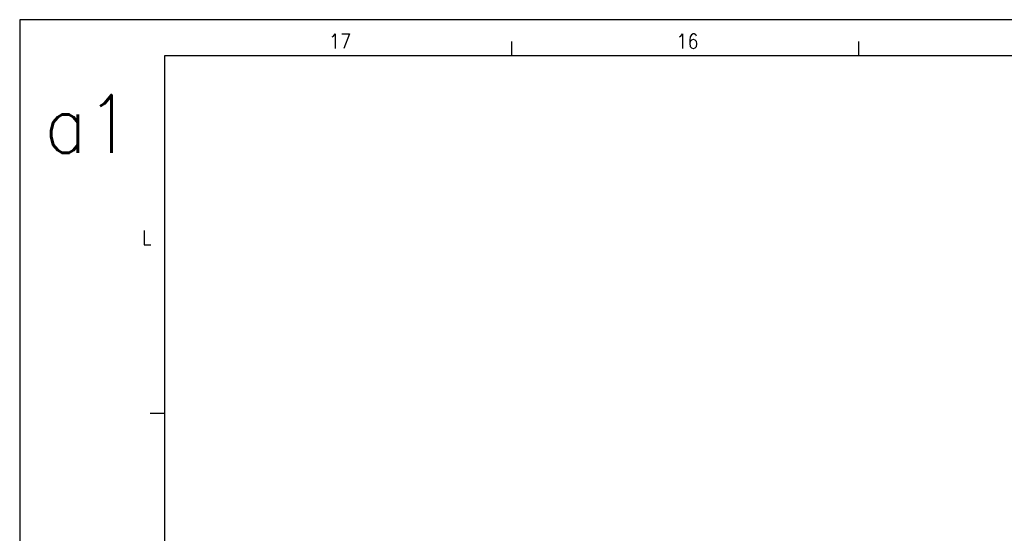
# Model space of a CAD drawing. Header units: millimetres. Extents: x -418 to 1225, y -151 to 443.
# Tile 16 of 52: x -418 to -282, y 372 to 443. Entities that reach past the tile are written whole.
import ezdxf

# ---------------------------------------------------------------- set-up
doc = ezdxf.new("R2010")
doc.units = ezdxf.units.MM
doc.layers.add('1', color=7, linetype='Continuous')
doc.styles.add('CONVERTER_12', font='txt.shx', dxfattribs={"width": 0.9})

# ---------------------------------------------------------------- blocks, each defined once
blk = doc.blocks.new('_A1', base_point=(416.98, -145.5))
at = {"layer": '1', "color": 2, "linetype": 'Continuous'}
for p, q in [((421.98, 443.5), (-418.02, 443.5)), ((-418.02, 443.5), (-418.02, -150.5)), ((-350.08, 440.5), (-350.08, 438.5)), ((-302.14, 440.5), (-302.14, 438.5)), ((-398.02, 389.03), (-400.02, 389.03))]:
    blk.add_line(p, q, dxfattribs=at)
at = {"layer": '1', "color": 7, "linetype": 'Continuous'}
for p, q in [((416.98, 438.5), (-398.02, 438.5)), ((-398.02, 438.5), (-398.02, -145.5))]:
    blk.add_line(p, q, dxfattribs=at)
at = {"layer": '1', "color": 2, "char_height": 2, "attachment_point": 4, "line_spacing_factor": 1.20048, "style": 'CONVERTER_12'}
for s, insert in [('17', (-375.3, 440.52)), ('16', (-327.3, 440.52)), ('L', (-401.14, 413.37))]:
    blk.add_mtext(s, dxfattribs=dict(at, insert=insert))
at = {"layer": '1', "color": 6, "insert": (-414.62, 429.07), "char_height": 8, "attachment_point": 4, "line_spacing_factor": 1.20048, "style": 'CONVERTER_12'}
blk.add_mtext('a1', dxfattribs=at)

msp = doc.modelspace()

# ---------------------------------------------------------------- block references
msp.add_blockref('_A1', (416.98, -145.5))

doc.saveas('drawing.dxf')
